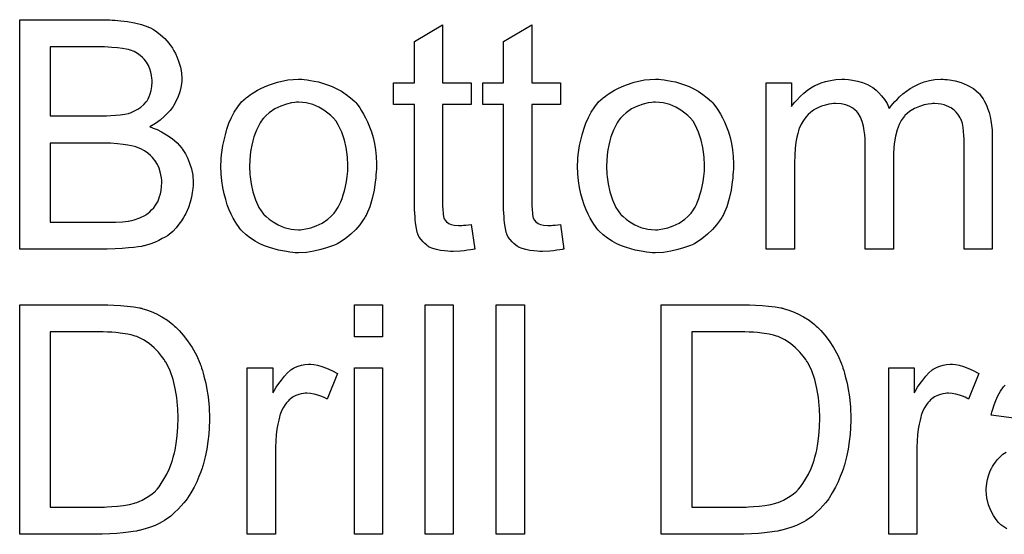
# Model space of a CAD drawing. Extents: x -1.3 to 9.2, y -4.6 to 3.5.
# Tile 3 of 215: x 0.417 to 0.76, y -3.431 to -3.252. Entities that reach past the tile are written whole.
import ezdxf

# ---------------------------------------------------------------- set-up
doc = ezdxf.new("R2010")
doc.units = 0
doc.layers.add('acc-ni-360-23-a_drawing_1', color=1, linetype='CONTINUOUS')
doc.layers.add('acc-ni-360-23-a_legend_bot', color=1, linetype='CONTINUOUS')

msp = doc.modelspace()

# ---------------------------------------------------------------- linework, layer by layer
at = {"layer": 'acc-ni-360-23-a_drawing_1', "color": 1}
for points in [[(0.449476, -3.35134), (0.451791, -3.351455), (0.454104, -3.351687), (0.456418, -3.352034), (0.458385, -3.352381), (0.458501, -3.352381), (0.458733, -3.352497), (0.45908, -3.352497), (0.459542, -3.352728), (0.460815, -3.353075), (0.462435, -3.353654), (0.464286, -3.354464), (0.466253, -3.355505), (0.46822, -3.356662), (0.470071, -3.358166), (0.470187, -3.358282), (0.470303, -3.358397), (0.47065, -3.358744), (0.471112, -3.359092), (0.472269, -3.360249), (0.473658, -3.361868), (0.475162, -3.363835), (0.476782, -3.366149), (0.478286, -3.36881), (0.479558, -3.371819), (0.479558, -3.371934), (0.479674, -3.372166), (0.479906, -3.372628), (0.480021, -3.373323), (0.480368, -3.374133), (0.4806, -3.375058), (0.480831, -3.376099), (0.481178, -3.377372), (0.481525, -3.378645), (0.481757, -3.380149), (0.482335, -3.383389), (0.482682, -3.386975), (0.482798, -3.390909), (0.482798, -3.391025), (0.482798, -3.391256), (0.482798, -3.391835), (0.482798, -3.392413), (0.482682, -3.393223), (0.482682, -3.394149), (0.482567, -3.396347), (0.48222, -3.398892), (0.481873, -3.401553), (0.481294, -3.40433), (0.4806, -3.407107), (0.4806, -3.407223), (0.480484, -3.407454), (0.480368, -3.407801), (0.480253, -3.408264), (0.47979, -3.409537), (0.479096, -3.411157), (0.478401, -3.413008), (0.477476, -3.414859), (0.476319, -3.416826), (0.475162, -3.418677), (0.475046, -3.418909), (0.474583, -3.419487), (0.473889, -3.420297), (0.472964, -3.421338), (0.471922, -3.422495), (0.47065, -3.423652), (0.469377, -3.424925), (0.467873, -3.425966), (0.467641, -3.426082), (0.467179, -3.426429), (0.466369, -3.426892), (0.465212, -3.42747), (0.463823, -3.428164), (0.462204, -3.428743), (0.460352, -3.429437), (0.45827, -3.430016), (0.458038, -3.430016), (0.457691, -3.430131), (0.457344, -3.430247), (0.456187, -3.430363), (0.454567, -3.430594), (0.452716, -3.430826), (0.450518, -3.431057), (0.448088, -3.431173), (0.445427, -3.431288), (0.416618, -3.431288), (0.416618, -3.351224), (0.447394, -3.351224), (0.449476, -3.35134)], [(0.543193, -3.362447), (0.533359, -3.362447), (0.533359, -3.351224), (0.543193, -3.351224), (0.543193, -3.362447)], [(0.567838, -3.431288), (0.558003, -3.431288), (0.558003, -3.351224), (0.567838, -3.351224), (0.567838, -3.431288)], [(0.592713, -3.431288), (0.582879, -3.431288), (0.582879, -3.351224), (0.592713, -3.351224), (0.592713, -3.431288)], [(0.67324, -3.35134), (0.675554, -3.351455), (0.677868, -3.351687), (0.680182, -3.352034), (0.682149, -3.352381), (0.682265, -3.352381), (0.682496, -3.352497), (0.682843, -3.352497), (0.683306, -3.352728), (0.684579, -3.353075), (0.686199, -3.353654), (0.68805, -3.354464), (0.690017, -3.355505), (0.691984, -3.356662), (0.693835, -3.358166), (0.693951, -3.358282), (0.694066, -3.358397), (0.694413, -3.358744), (0.694876, -3.359092), (0.696033, -3.360249), (0.697422, -3.361868), (0.698926, -3.363835), (0.700545, -3.366149), (0.70205, -3.36881), (0.703322, -3.371818), (0.703322, -3.371934), (0.703438, -3.372166), (0.703669, -3.372628), (0.703785, -3.373323), (0.704132, -3.374133), (0.704364, -3.375058), (0.704595, -3.376099), (0.704942, -3.377372), (0.705289, -3.378645), (0.705521, -3.380149), (0.706099, -3.383389), (0.706446, -3.386975), (0.706562, -3.390909), (0.706562, -3.391025), (0.706562, -3.391256), (0.706562, -3.391835), (0.706562, -3.392413), (0.706446, -3.393223), (0.706446, -3.394149), (0.706331, -3.396347), (0.705983, -3.398892), (0.705636, -3.401553), (0.705058, -3.40433), (0.704364, -3.407107), (0.704364, -3.407223), (0.704248, -3.407454), (0.704132, -3.407801), (0.704016, -3.408264), (0.703554, -3.409537), (0.70286, -3.411157), (0.702165, -3.413008), (0.70124, -3.414859), (0.700083, -3.416826), (0.698926, -3.418677), (0.69881, -3.418909), (0.698347, -3.419487), (0.697653, -3.420297), (0.696727, -3.421338), (0.695686, -3.422495), (0.694413, -3.423652), (0.693141, -3.424925), (0.691637, -3.425966), (0.691405, -3.426082), (0.690942, -3.426429), (0.690133, -3.426892), (0.688976, -3.42747), (0.687587, -3.428164), (0.685967, -3.428743), (0.684116, -3.429437), (0.682034, -3.430016), (0.681802, -3.430016), (0.681455, -3.430131), (0.681108, -3.430247), (0.679951, -3.430363), (0.678331, -3.430594), (0.67648, -3.430826), (0.674282, -3.431057), (0.671852, -3.431173), (0.669191, -3.431288), (0.640381, -3.431288), (0.640381, -3.351224), (0.671158, -3.351224), (0.67324, -3.35134)], [(0.445774, -3.360711), (0.427262, -3.360711), (0.427262, -3.421801), (0.446237, -3.421801), (0.447047, -3.421685), (0.448782, -3.42157), (0.450749, -3.421454), (0.452832, -3.421222), (0.454914, -3.420875), (0.45665, -3.420413), (0.456881, -3.420297), (0.45746, -3.420181), (0.45827, -3.419834), (0.459311, -3.419371), (0.460468, -3.418677), (0.461625, -3.417983), (0.462782, -3.417173), (0.463939, -3.416247), (0.464055, -3.416016), (0.464517, -3.415553), (0.465212, -3.414743), (0.466022, -3.413586), (0.466947, -3.412082), (0.467988, -3.410347), (0.468914, -3.40838), (0.469724, -3.406182), (0.469724, -3.406066), (0.46984, -3.405834), (0.469955, -3.405487), (0.470071, -3.405024), (0.470187, -3.404446), (0.470418, -3.403636), (0.47065, -3.402826), (0.470881, -3.401901), (0.471228, -3.399587), (0.471575, -3.396925), (0.471807, -3.393917), (0.471922, -3.390678), (0.471922, -3.390562), (0.471922, -3.390099), (0.471922, -3.389521), (0.471807, -3.388595), (0.471807, -3.387554), (0.471691, -3.386397), (0.471575, -3.385008), (0.471459, -3.38362), (0.470881, -3.380496), (0.470187, -3.377256), (0.469146, -3.374248), (0.468451, -3.372744), (0.467757, -3.371472), (0.467757, -3.371356), (0.467526, -3.371124), (0.467294, -3.370777), (0.467063, -3.370314), (0.466137, -3.369157), (0.46498, -3.367769), (0.463476, -3.366265), (0.461741, -3.364761), (0.459774, -3.363488), (0.457691, -3.362447), (0.45746, -3.362331), (0.456881, -3.362215), (0.45584, -3.361868), (0.454336, -3.361521), (0.452485, -3.36129), (0.450171, -3.360943), (0.448782, -3.360827), (0.447278, -3.360827), (0.445774, -3.360711)], [(0.669538, -3.360711), (0.651026, -3.360711), (0.651026, -3.421801), (0.670001, -3.421801), (0.670811, -3.421685), (0.672546, -3.42157), (0.674513, -3.421454), (0.676596, -3.421222), (0.678678, -3.420875), (0.680414, -3.420413), (0.680645, -3.420297), (0.681224, -3.420181), (0.682034, -3.419834), (0.683075, -3.419371), (0.684232, -3.418677), (0.685389, -3.417983), (0.686546, -3.417173), (0.687703, -3.416247), (0.687818, -3.416016), (0.688281, -3.415553), (0.688976, -3.414743), (0.689785, -3.413586), (0.690711, -3.412082), (0.691752, -3.410347), (0.692678, -3.40838), (0.693488, -3.406182), (0.693488, -3.406066), (0.693604, -3.405834), (0.693719, -3.405487), (0.693835, -3.405024), (0.693951, -3.404446), (0.694182, -3.403636), (0.694413, -3.402826), (0.694645, -3.401901), (0.694992, -3.399587), (0.695339, -3.396925), (0.69557, -3.393917), (0.695686, -3.390678), (0.695686, -3.390562), (0.695686, -3.390099), (0.695686, -3.389521), (0.69557, -3.388595), (0.69557, -3.387554), (0.695455, -3.386397), (0.695339, -3.385008), (0.695223, -3.38362), (0.694645, -3.380496), (0.693951, -3.377256), (0.692909, -3.374248), (0.692215, -3.372744), (0.691521, -3.371472), (0.691521, -3.371356), (0.691289, -3.371124), (0.691058, -3.370777), (0.690827, -3.370314), (0.689901, -3.369157), (0.688744, -3.367769), (0.68724, -3.366265), (0.685505, -3.364761), (0.683538, -3.363488), (0.681455, -3.362447), (0.681224, -3.362331), (0.680645, -3.362215), (0.679604, -3.361868), (0.6781, -3.361521), (0.676249, -3.36129), (0.673934, -3.360943), (0.672546, -3.360827), (0.671042, -3.360827), (0.669538, -3.360711)], [(0.519244, -3.37205), (0.520516, -3.372281), (0.52202, -3.372744), (0.52364, -3.373323), (0.525491, -3.374133), (0.527458, -3.375174), (0.523872, -3.384198), (0.523756, -3.384083), (0.523293, -3.383851), (0.522599, -3.383504), (0.521673, -3.383157), (0.520632, -3.38281), (0.519359, -3.382463), (0.518087, -3.382232), (0.516814, -3.382116), (0.516235, -3.382116), (0.515657, -3.382232), (0.514847, -3.382347), (0.514037, -3.382579), (0.512996, -3.382926), (0.511954, -3.383389), (0.511029, -3.384083), (0.510913, -3.384198), (0.510566, -3.38443), (0.510219, -3.384893), (0.50964, -3.385471), (0.509062, -3.386281), (0.508483, -3.387207), (0.507905, -3.388248), (0.507442, -3.389521), (0.507327, -3.389752), (0.507211, -3.390446), (0.506979, -3.391488), (0.506632, -3.392876), (0.506285, -3.394611), (0.506054, -3.396578), (0.505938, -3.398661), (0.505822, -3.400975), (0.505822, -3.431288), (0.495988, -3.431288), (0.495988, -3.373207), (0.504897, -3.373207), (0.504897, -3.382), (0.505012, -3.381885), (0.505475, -3.381075), (0.506054, -3.380033), (0.506979, -3.378761), (0.507905, -3.377488), (0.508946, -3.376099), (0.509988, -3.374943), (0.511029, -3.374017), (0.511145, -3.373901), (0.511492, -3.37367), (0.512186, -3.373323), (0.51288, -3.372976), (0.513806, -3.372628), (0.514963, -3.372281), (0.51612, -3.37205), (0.517392, -3.371934), (0.518202, -3.371934), (0.519244, -3.37205)], [(0.743007, -3.37205), (0.74428, -3.372281), (0.745784, -3.372744), (0.747404, -3.373323), (0.749255, -3.374133), (0.751222, -3.375174), (0.747635, -3.384198), (0.74752, -3.384083), (0.747057, -3.383851), (0.746363, -3.383504), (0.745437, -3.383157), (0.744396, -3.38281), (0.743123, -3.382463), (0.74185, -3.382231), (0.740578, -3.382116), (0.739999, -3.382116), (0.739421, -3.382231), (0.738611, -3.382347), (0.737801, -3.382579), (0.73676, -3.382926), (0.735718, -3.383389), (0.734793, -3.384083), (0.734677, -3.384198), (0.73433, -3.38443), (0.733983, -3.384893), (0.733404, -3.385471), (0.732826, -3.386281), (0.732247, -3.387207), (0.731669, -3.388248), (0.731206, -3.389521), (0.73109, -3.389752), (0.730975, -3.390446), (0.730743, -3.391488), (0.730396, -3.392876), (0.730049, -3.394611), (0.729818, -3.396578), (0.729702, -3.398661), (0.729586, -3.400975), (0.729586, -3.431288), (0.719752, -3.431288), (0.719752, -3.373207), (0.728661, -3.373207), (0.728661, -3.382), (0.728776, -3.381884), (0.729239, -3.381075), (0.729818, -3.380033), (0.730743, -3.37876), (0.731669, -3.377488), (0.73271, -3.376099), (0.733751, -3.374942), (0.734793, -3.374017), (0.734908, -3.373901), (0.735255, -3.37367), (0.73595, -3.373323), (0.736644, -3.372976), (0.737569, -3.372628), (0.738726, -3.372281), (0.739884, -3.37205), (0.741156, -3.371934), (0.741966, -3.371934), (0.743007, -3.37205)], [(0.543193, -3.431288), (0.533359, -3.431288), (0.533359, -3.373207), (0.543193, -3.373207), (0.543193, -3.431288)], [(0.765106, -3.391025), (0.755503, -3.389752), (0.755503, -3.389636), (0.755619, -3.389521), (0.755619, -3.389173), (0.755734, -3.388711), (0.756082, -3.387669), (0.756544, -3.386165), (0.757123, -3.384661), (0.757817, -3.383041), (0.758743, -3.381422), (0.759784, -3.379918), (0.7599, -3.379802), (0.760362, -3.379339)], [(0.760941, -3.429437), (0.758858, -3.427933), (0.758627, -3.427702), (0.758048, -3.427123), (0.757239, -3.426082), (0.756313, -3.424693), (0.755387, -3.422958), (0.754577, -3.420991), (0.753999, -3.418561), (0.753883, -3.417404), (0.753768, -3.416016), (0.753768, -3.415785), (0.753768, -3.415322), (0.753883, -3.414512), (0.753999, -3.41347), (0.75423, -3.412198), (0.754577, -3.410925), (0.75504, -3.409537), (0.755619, -3.408264), (0.755734, -3.408148), (0.755966, -3.407686), (0.756429, -3.406991), (0.757007, -3.406181), (0.757701, -3.405256), (0.758627, -3.40433), (0.759553, -3.403405), (0.76071, -3.402595)]]:
    msp.add_lwpolyline(points, dxfattribs=at)
at = {"layer": 'acc-ni-360-23-a_legend_bot', "color": 1}
for points in [[(0.448898, -3.251976), (0.449824, -3.251976), (0.451906, -3.252207), (0.45422, -3.252439), (0.45665, -3.252902), (0.45908, -3.25348), (0.461278, -3.25429), (0.461394, -3.25429), (0.461509, -3.254406), (0.462204, -3.254753), (0.463245, -3.255331), (0.464402, -3.256141), (0.46579, -3.257183), (0.467294, -3.258455), (0.468683, -3.260075), (0.469955, -3.261811), (0.470071, -3.262042), (0.470418, -3.262736), (0.470997, -3.263662), (0.471575, -3.26505), (0.472154, -3.26667), (0.472732, -3.268405), (0.473079, -3.270372), (0.473195, -3.272339), (0.473195, -3.272571), (0.473195, -3.273149), (0.473079, -3.274191), (0.472848, -3.275463), (0.472501, -3.276967), (0.471922, -3.278587), (0.471228, -3.280207), (0.470303, -3.281942), (0.470187, -3.282174), (0.46984, -3.282637), (0.469146, -3.283562), (0.46822, -3.284488), (0.467063, -3.285645), (0.465675, -3.286918), (0.463939, -3.288075), (0.461972, -3.289231), (0.462088, -3.289231), (0.462319, -3.289347), (0.462666, -3.289463), (0.463129, -3.289694), (0.464517, -3.290157), (0.466137, -3.290967), (0.467873, -3.292008), (0.46984, -3.293281), (0.471575, -3.294785), (0.473195, -3.296636), (0.473311, -3.296868), (0.473774, -3.297562), (0.474468, -3.298603), (0.475162, -3.299992), (0.475856, -3.301843), (0.47655, -3.30381), (0.477013, -3.306124), (0.477129, -3.308669), (0.477129, -3.308785), (0.477129, -3.308901), (0.477129, -3.309595), (0.477013, -3.310752), (0.476782, -3.31214), (0.47655, -3.31376), (0.476087, -3.315495), (0.475509, -3.317347), (0.474699, -3.319198), (0.474583, -3.319429), (0.474236, -3.320008), (0.473774, -3.320818), (0.473079, -3.321975), (0.472154, -3.323132), (0.471228, -3.324404), (0.470071, -3.325677), (0.468798, -3.326718), (0.468683, -3.326834), (0.46822, -3.327181), (0.46741, -3.327644), (0.466369, -3.328107), (0.465096, -3.328801), (0.463592, -3.329495), (0.461972, -3.330074), (0.460005, -3.330652), (0.459774, -3.330652), (0.45908, -3.330883), (0.457923, -3.330999), (0.456418, -3.331231), (0.454567, -3.331462), (0.452369, -3.331693), (0.449939, -3.331809), (0.447163, -3.331925), (0.416618, -3.331925), (0.416618, -3.25186), (0.448088, -3.25186), (0.448898, -3.251976)], [(0.564135, -3.273843), (0.574085, -3.273843), (0.574085, -3.28148), (0.564135, -3.28148), (0.564135, -3.315611), (0.564135, -3.315843), (0.564135, -3.316305), (0.564135, -3.316999), (0.564251, -3.317809), (0.564367, -3.319661), (0.564482, -3.32047), (0.564598, -3.321049), (0.564714, -3.32128), (0.565061, -3.321743), (0.565524, -3.322322), (0.566333, -3.3229), (0.566565, -3.323016), (0.567143, -3.323247), (0.568185, -3.323479), (0.569689, -3.323594), (0.570846, -3.323594), (0.571424, -3.323479), (0.572234, -3.323479), (0.57316, -3.323363), (0.574085, -3.323247), (0.575358, -3.331925), (0.575127, -3.331925), (0.574664, -3.332041), (0.573854, -3.332156), (0.572813, -3.332272), (0.571656, -3.332503), (0.570383, -3.332619), (0.567838, -3.332735), (0.566912, -3.332735), (0.565986, -3.332619), (0.564829, -3.332503), (0.563441, -3.332388), (0.562053, -3.332041), (0.56078, -3.331693), (0.559507, -3.331115), (0.559391, -3.330999), (0.559044, -3.330768), (0.558582, -3.330421), (0.557887, -3.329842), (0.557309, -3.329264), (0.556615, -3.328454), (0.55592, -3.327644), (0.555458, -3.326603), (0.555458, -3.326487), (0.555226, -3.326024), (0.555111, -3.325214), (0.554879, -3.324057), (0.554648, -3.322553), (0.554532, -3.321628), (0.554532, -3.320586), (0.554416, -3.319314), (0.554301, -3.318041), (0.554301, -3.316652), (0.554301, -3.315033), (0.554301, -3.28148), (0.547012, -3.28148), (0.547012, -3.273843), (0.554301, -3.273843), (0.554301, -3.259497), (0.564135, -3.253596), (0.564135, -3.273843)], [(0.595259, -3.273843), (0.605209, -3.273843), (0.605209, -3.28148), (0.595259, -3.28148), (0.595259, -3.315611), (0.595259, -3.315843), (0.595259, -3.316305), (0.595259, -3.316999), (0.595374, -3.317809), (0.59549, -3.319661), (0.595606, -3.32047), (0.595721, -3.321049), (0.595837, -3.32128), (0.596184, -3.321743), (0.596647, -3.322322), (0.597457, -3.3229), (0.597688, -3.323016), (0.598267, -3.323247), (0.599308, -3.323479), (0.600812, -3.323594), (0.601969, -3.323594), (0.602548, -3.323479), (0.603357, -3.323479), (0.604283, -3.323363), (0.605209, -3.323247), (0.606481, -3.331925), (0.60625, -3.331925), (0.605787, -3.332041), (0.604977, -3.332156), (0.603936, -3.332272), (0.602779, -3.332503), (0.601506, -3.332619), (0.598961, -3.332735), (0.598035, -3.332735), (0.59711, -3.332619), (0.595953, -3.332503), (0.594564, -3.332388), (0.593176, -3.332041), (0.591903, -3.331693), (0.59063, -3.331115), (0.590515, -3.330999), (0.590168, -3.330768), (0.589705, -3.330421), (0.589011, -3.329842), (0.588432, -3.329264), (0.587738, -3.328454), (0.587044, -3.327644), (0.586581, -3.326603), (0.586581, -3.326487), (0.58635, -3.326024), (0.586234, -3.325214), (0.586003, -3.324057), (0.585771, -3.322553), (0.585655, -3.321628), (0.585655, -3.320586), (0.58554, -3.319314), (0.585424, -3.318041), (0.585424, -3.316652), (0.585424, -3.315033), (0.585424, -3.28148), (0.578135, -3.28148), (0.578135, -3.273843), (0.585424, -3.273843), (0.585424, -3.259497), (0.595259, -3.253596), (0.595259, -3.273843)], [(0.446237, -3.261348), (0.427262, -3.261348), (0.427262, -3.285413), (0.446931, -3.285413), (0.448435, -3.285298), (0.450055, -3.285182), (0.451675, -3.285066), (0.453295, -3.284835), (0.454567, -3.284604), (0.454799, -3.284488), (0.455262, -3.284372), (0.455956, -3.284025), (0.456881, -3.283562), (0.457807, -3.283099), (0.458848, -3.282405), (0.459889, -3.28148), (0.460699, -3.280554), (0.460815, -3.280438), (0.461046, -3.280091), (0.461394, -3.279397), (0.461741, -3.278587), (0.462088, -3.277662), (0.462435, -3.276505), (0.462666, -3.275116), (0.462782, -3.273612), (0.462782, -3.273381), (0.462782, -3.272918), (0.462666, -3.272224), (0.462551, -3.271298), (0.462319, -3.270141), (0.461972, -3.268984), (0.461509, -3.267827), (0.460815, -3.26667), (0.460699, -3.266554), (0.460468, -3.266207), (0.460005, -3.265629), (0.459427, -3.26505), (0.458617, -3.264356), (0.457691, -3.263662), (0.456534, -3.262968), (0.455262, -3.262505), (0.455146, -3.262505), (0.454567, -3.262273), (0.453757, -3.262158), (0.452485, -3.261926), (0.450749, -3.261695), (0.448782, -3.261579), (0.446237, -3.261348)], [(0.515888, -3.272686), (0.51693, -3.272802), (0.518087, -3.273034), (0.519359, -3.273265), (0.520863, -3.273496), (0.523987, -3.274538), (0.525607, -3.275116), (0.527227, -3.275926), (0.528847, -3.276736), (0.530466, -3.277893), (0.531971, -3.27905), (0.533475, -3.280438), (0.53359, -3.280554), (0.533822, -3.280785), (0.534169, -3.281248), (0.534632, -3.281827), (0.53521, -3.282637), (0.535904, -3.283678), (0.536599, -3.284835), (0.537293, -3.286108), (0.537987, -3.287496), (0.538681, -3.289231), (0.539375, -3.290967), (0.539954, -3.292934), (0.540417, -3.295017), (0.540764, -3.297215), (0.540995, -3.299529), (0.541111, -3.302074), (0.541111, -3.30219), (0.541111, -3.302537), (0.541111, -3.303115), (0.541111, -3.303925), (0.540995, -3.304851), (0.54088, -3.306008), (0.54088, -3.307165), (0.540648, -3.308438), (0.540301, -3.31133), (0.539607, -3.314223), (0.538797, -3.317115), (0.53764, -3.319776), (0.53764, -3.319892), (0.537524, -3.320008), (0.537293, -3.320355), (0.537061, -3.320818), (0.536251, -3.321975), (0.53521, -3.323363), (0.533822, -3.324983), (0.532086, -3.326603), (0.530119, -3.328222), (0.527805, -3.329727), (0.52769, -3.329727), (0.527574, -3.329842), (0.527227, -3.330074), (0.526648, -3.330305), (0.52607, -3.330536), (0.525376, -3.330768), (0.52364, -3.331462), (0.521673, -3.332041), (0.519244, -3.332619), (0.516698, -3.333082), (0.513921, -3.333198), (0.512764, -3.333198), (0.511839, -3.333082), (0.510798, -3.332966), (0.50964, -3.332735), (0.508252, -3.332503), (0.506864, -3.332272), (0.50374, -3.331346), (0.502004, -3.330652), (0.500385, -3.329958), (0.498765, -3.329032), (0.497145, -3.327991), (0.495641, -3.326834), (0.494137, -3.325446), (0.494021, -3.32533), (0.49379, -3.325099), (0.493442, -3.324636), (0.49298, -3.323941), (0.492401, -3.323132), (0.491823, -3.322206), (0.491128, -3.321049), (0.490434, -3.319661), (0.48974, -3.318157), (0.489046, -3.316421), (0.488467, -3.31457), (0.487889, -3.312603), (0.487426, -3.310405), (0.487079, -3.308091), (0.486848, -3.305545), (0.486732, -3.302884), (0.486732, -3.302653), (0.486732, -3.30219), (0.486848, -3.30138), (0.486848, -3.300223), (0.486963, -3.29895), (0.487195, -3.297331), (0.487426, -3.295711), (0.487889, -3.29386), (0.488352, -3.292008), (0.48893, -3.290041), (0.489624, -3.287959), (0.49055, -3.285992), (0.491476, -3.284141), (0.492748, -3.282289), (0.494021, -3.280554), (0.495641, -3.27905), (0.495757, -3.278934), (0.495988, -3.278818), (0.496451, -3.278471), (0.497029, -3.278009), (0.497723, -3.277546), (0.498649, -3.276967), (0.499575, -3.276389), (0.500732, -3.27581), (0.502004, -3.275232), (0.503393, -3.274653), (0.506517, -3.273612), (0.510103, -3.272802), (0.511954, -3.272686), (0.513921, -3.272571), (0.515078, -3.272571), (0.515888, -3.272686)], [(0.640381, -3.272686), (0.641423, -3.272802), (0.64258, -3.273034), (0.643852, -3.273265), (0.645357, -3.273496), (0.648481, -3.274538), (0.6501, -3.275116), (0.65172, -3.275926), (0.65334, -3.276736), (0.65496, -3.277893), (0.656464, -3.27905), (0.657968, -3.280438), (0.658084, -3.280554), (0.658315, -3.280785), (0.658662, -3.281248), (0.659125, -3.281827), (0.659703, -3.282637), (0.660398, -3.283678), (0.661092, -3.284835), (0.661786, -3.286108), (0.66248, -3.287496), (0.663174, -3.289231), (0.663869, -3.290967), (0.664447, -3.292934), (0.66491, -3.295017), (0.665257, -3.297215), (0.665488, -3.299529), (0.665604, -3.302074), (0.665604, -3.30219), (0.665604, -3.302537), (0.665604, -3.303115), (0.665604, -3.303925), (0.665488, -3.304851), (0.665373, -3.306008), (0.665373, -3.307165), (0.665141, -3.308438), (0.664794, -3.31133), (0.6641, -3.314223), (0.66329, -3.317115), (0.662133, -3.319776), (0.662133, -3.319892), (0.662017, -3.320008), (0.661786, -3.320355), (0.661555, -3.320818), (0.660745, -3.321975), (0.659703, -3.323363), (0.658315, -3.324983), (0.65658, -3.326603), (0.654613, -3.328222), (0.652299, -3.329727), (0.652183, -3.329727), (0.652067, -3.329842), (0.65172, -3.330074), (0.651142, -3.330305), (0.650563, -3.330536), (0.649869, -3.330768), (0.648133, -3.331462), (0.646167, -3.332041), (0.643737, -3.332619), (0.641191, -3.333082), (0.638415, -3.333198), (0.637258, -3.333198), (0.636332, -3.333082), (0.635291, -3.332966), (0.634134, -3.332735), (0.632745, -3.332503), (0.631357, -3.332272), (0.628233, -3.331346), (0.626497, -3.330652), (0.624878, -3.329958), (0.623258, -3.329032), (0.621638, -3.327991), (0.620134, -3.326834), (0.61863, -3.325446), (0.618514, -3.32533), (0.618283, -3.325099), (0.617936, -3.324636), (0.617473, -3.323941), (0.616894, -3.323132), (0.616316, -3.322206), (0.615622, -3.321049), (0.614928, -3.319661), (0.614233, -3.318157), (0.613539, -3.316421), (0.612961, -3.31457), (0.612382, -3.312603), (0.611919, -3.310405), (0.611572, -3.308091), (0.611341, -3.305545), (0.611225, -3.302884), (0.611225, -3.302653), (0.611225, -3.30219), (0.611341, -3.30138), (0.611341, -3.300223), (0.611457, -3.29895), (0.611688, -3.297331), (0.611919, -3.295711), (0.612382, -3.29386), (0.612845, -3.292008), (0.613423, -3.290041), (0.614118, -3.287959), (0.615043, -3.285992), (0.615969, -3.284141), (0.617241, -3.282289), (0.618514, -3.280554), (0.620134, -3.27905), (0.62025, -3.278934), (0.620481, -3.278818), (0.620944, -3.278471), (0.621522, -3.278009), (0.622217, -3.277546), (0.623142, -3.276967), (0.624068, -3.276389), (0.625225, -3.27581), (0.626497, -3.275232), (0.627886, -3.274653), (0.63101, -3.273612), (0.634596, -3.272802), (0.636448, -3.272686), (0.638415, -3.272571), (0.639572, -3.272571), (0.640381, -3.272686)], [(0.739305, -3.272686), (0.740115, -3.272686), (0.740925, -3.272802), (0.742892, -3.273149), (0.744974, -3.273728), (0.747173, -3.274653), (0.749371, -3.27581), (0.751222, -3.27743), (0.751453, -3.277661), (0.751916, -3.278356), (0.752726, -3.279397), (0.753073, -3.280207), (0.753536, -3.281017), (0.753999, -3.282058), (0.754346, -3.283099), (0.754809, -3.284256), (0.755156, -3.285645), (0.755387, -3.287033), (0.755619, -3.288653), (0.75585, -3.290273), (0.75585, -3.292124), (0.75585, -3.331925), (0.746016, -3.331925), (0.746016, -3.295479), (0.746016, -3.295363), (0.746016, -3.295248), (0.746016, -3.294554), (0.746016, -3.293512), (0.7459, -3.29224), (0.745784, -3.290851), (0.745668, -3.289463), (0.745437, -3.288074), (0.74509, -3.287033), (0.74509, -3.286917), (0.744859, -3.28657), (0.744627, -3.286108), (0.74428, -3.285529), (0.743817, -3.284835), (0.743239, -3.284141), (0.742545, -3.283446), (0.741619, -3.282752), (0.741503, -3.282637), (0.741156, -3.282521), (0.740693, -3.282289), (0.739884, -3.281942), (0.739074, -3.281595), (0.738032, -3.281364), (0.736991, -3.281248), (0.735718, -3.281132), (0.73514, -3.281132), (0.734677, -3.281248), (0.73352, -3.281364), (0.732132, -3.281595), (0.730512, -3.282174), (0.728776, -3.282868), (0.727041, -3.283909), (0.725421, -3.285298), (0.725305, -3.285529), (0.724842, -3.286108), (0.724148, -3.287033), (0.723454, -3.288421), (0.722644, -3.290273), (0.722066, -3.292471), (0.721603, -3.295132), (0.721371, -3.298256), (0.721371, -3.331925), (0.711537, -3.331925), (0.711537, -3.294322), (0.711537, -3.294206), (0.711537, -3.293975), (0.711537, -3.293744), (0.711537, -3.293281), (0.711421, -3.292008), (0.71119, -3.29062), (0.710958, -3.289), (0.710496, -3.28738), (0.709917, -3.285876), (0.709107, -3.284488), (0.708992, -3.284372), (0.708644, -3.283909), (0.708066, -3.283446), (0.707256, -3.282752), (0.706215, -3.282174), (0.704826, -3.281595), (0.703207, -3.281248), (0.70124, -3.281133), (0.700545, -3.281133), (0.699736, -3.281248), (0.69881, -3.281364), (0.697653, -3.281711), (0.696265, -3.282058), (0.694992, -3.282637), (0.693604, -3.283331), (0.693488, -3.283447), (0.693025, -3.283794), (0.692447, -3.284256), (0.691637, -3.284951), (0.690827, -3.285876), (0.690017, -3.287033), (0.689207, -3.288306), (0.688513, -3.28981), (0.688397, -3.290041), (0.688281, -3.29062), (0.68805, -3.291546), (0.687703, -3.292818), (0.687356, -3.294554), (0.687124, -3.296636), (0.687009, -3.299066), (0.686893, -3.301843), (0.686893, -3.331925), (0.677058, -3.331925), (0.677058, -3.273843), (0.685852, -3.273843), (0.685852, -3.282174), (0.685967, -3.281942), (0.686314, -3.28148), (0.687009, -3.28067), (0.687818, -3.279744), (0.68886, -3.278587), (0.690133, -3.27743), (0.691521, -3.276273), (0.693141, -3.275232), (0.693372, -3.275116), (0.693951, -3.274769), (0.694876, -3.274422), (0.696149, -3.273843), (0.697653, -3.273381), (0.699389, -3.273034), (0.701355, -3.272686), (0.703438, -3.272571), (0.704479, -3.272571), (0.705752, -3.272686), (0.70714, -3.272918), (0.708876, -3.273265), (0.710611, -3.273728), (0.712347, -3.274422), (0.713967, -3.275347), (0.714198, -3.275463), (0.714661, -3.27581), (0.715355, -3.276389), (0.716281, -3.277314), (0.717206, -3.278356), (0.718248, -3.279628), (0.719173, -3.281132), (0.719867, -3.282868), (0.719983, -3.282752), (0.720215, -3.282405), (0.720562, -3.281942), (0.72114, -3.281248), (0.721834, -3.280438), (0.722644, -3.279628), (0.72357, -3.278703), (0.724727, -3.277661), (0.726, -3.276736), (0.727272, -3.27581), (0.728776, -3.275), (0.730396, -3.27419), (0.732132, -3.273496), (0.733983, -3.273033), (0.735834, -3.272686), (0.737917, -3.272571), (0.738726, -3.272571), (0.739305, -3.272686)], [(0.513921, -3.28067), (0.513227, -3.28067), (0.512649, -3.280785), (0.511376, -3.280901), (0.50964, -3.281364), (0.507674, -3.282058), (0.505591, -3.282984), (0.503624, -3.284372), (0.502583, -3.285298), (0.501657, -3.286223), (0.501657, -3.286339), (0.501426, -3.286455), (0.501194, -3.286802), (0.500847, -3.287265), (0.5005, -3.287843), (0.500153, -3.288537), (0.49969, -3.289463), (0.499228, -3.290389), (0.498765, -3.291546), (0.498302, -3.292702), (0.497955, -3.294091), (0.497608, -3.295595), (0.497261, -3.297215), (0.497029, -3.29895), (0.496913, -3.300917), (0.496798, -3.302884), (0.496798, -3.303), (0.496798, -3.303347), (0.496798, -3.303925), (0.496913, -3.304735), (0.496913, -3.305661), (0.497029, -3.306702), (0.497376, -3.309132), (0.497955, -3.311909), (0.49888, -3.314686), (0.500037, -3.317347), (0.500847, -3.318504), (0.501657, -3.319661), (0.501773, -3.319661), (0.501889, -3.319892), (0.502583, -3.32047), (0.503624, -3.321396), (0.505012, -3.322322), (0.506748, -3.323363), (0.508831, -3.324289), (0.51126, -3.324867), (0.512533, -3.324983), (0.513921, -3.325099), (0.514616, -3.325099), (0.515194, -3.324983), (0.516467, -3.324751), (0.518202, -3.324404), (0.520053, -3.32371), (0.522136, -3.322785), (0.524103, -3.321396), (0.525144, -3.32047), (0.52607, -3.319545), (0.526186, -3.319429), (0.526301, -3.319314), (0.526533, -3.318966), (0.52688, -3.318504), (0.527227, -3.317925), (0.52769, -3.317231), (0.528153, -3.316305), (0.528615, -3.31538), (0.529078, -3.314223), (0.529425, -3.31295), (0.529888, -3.311562), (0.530235, -3.310057), (0.530582, -3.308322), (0.530814, -3.306586), (0.531045, -3.30462), (0.531045, -3.302537), (0.531045, -3.302421), (0.531045, -3.302074), (0.531045, -3.301496), (0.530929, -3.300802), (0.530929, -3.299876), (0.530814, -3.298835), (0.530466, -3.296405), (0.529888, -3.29386), (0.528962, -3.291083), (0.52769, -3.288537), (0.526995, -3.287265), (0.52607, -3.286223), (0.52607, -3.286108), (0.525838, -3.285992), (0.525144, -3.285298), (0.524103, -3.284488), (0.522715, -3.283447), (0.520979, -3.282405), (0.518896, -3.28148), (0.516582, -3.280901), (0.51531, -3.280785), (0.513921, -3.28067)], [(0.638415, -3.28067), (0.63772, -3.28067), (0.637142, -3.280785), (0.635869, -3.280901), (0.634134, -3.281364), (0.632167, -3.282058), (0.630084, -3.282984), (0.628117, -3.284372), (0.627076, -3.285298), (0.62615, -3.286223), (0.62615, -3.286339), (0.625919, -3.286455), (0.625688, -3.286802), (0.625341, -3.287265), (0.624993, -3.287843), (0.624646, -3.288537), (0.624183, -3.289463), (0.623721, -3.290389), (0.623258, -3.291546), (0.622795, -3.292702), (0.622448, -3.294091), (0.622101, -3.295595), (0.621754, -3.297215), (0.621522, -3.29895), (0.621407, -3.300917), (0.621291, -3.302884), (0.621291, -3.303), (0.621291, -3.303347), (0.621291, -3.303925), (0.621407, -3.304735), (0.621407, -3.305661), (0.621522, -3.306702), (0.62187, -3.309132), (0.622448, -3.311909), (0.623374, -3.314686), (0.624531, -3.317347), (0.625341, -3.318504), (0.62615, -3.319661), (0.626266, -3.319661), (0.626382, -3.319892), (0.627076, -3.32047), (0.628117, -3.321396), (0.629506, -3.322322), (0.631241, -3.323363), (0.633324, -3.324289), (0.635754, -3.324867), (0.637026, -3.324983), (0.638415, -3.325099), (0.639109, -3.325099), (0.639687, -3.324983), (0.64096, -3.324751), (0.642696, -3.324404), (0.644547, -3.32371), (0.646629, -3.322785), (0.648596, -3.321396), (0.649638, -3.32047), (0.650563, -3.319545), (0.650679, -3.319429), (0.650794, -3.319314), (0.651026, -3.318966), (0.651373, -3.318504), (0.65172, -3.317925), (0.652183, -3.317231), (0.652646, -3.316305), (0.653109, -3.31538), (0.653571, -3.314223), (0.653918, -3.31295), (0.654381, -3.311562), (0.654728, -3.310057), (0.655075, -3.308322), (0.655307, -3.306586), (0.655538, -3.30462), (0.655538, -3.302537), (0.655538, -3.302421), (0.655538, -3.302074), (0.655538, -3.301496), (0.655423, -3.300802), (0.655423, -3.299876), (0.655307, -3.298835), (0.65496, -3.296405), (0.654381, -3.29386), (0.653456, -3.291083), (0.652183, -3.288537), (0.651489, -3.287265), (0.650563, -3.286223), (0.650563, -3.286108), (0.650332, -3.285992), (0.649638, -3.285298), (0.648596, -3.284488), (0.647208, -3.283447), (0.645472, -3.282405), (0.64339, -3.28148), (0.641076, -3.280901), (0.639803, -3.280785), (0.638415, -3.28067)], [(0.44832, -3.294901), (0.427262, -3.294901), (0.427262, -3.322437), (0.450055, -3.322437), (0.452485, -3.322322), (0.453526, -3.322206), (0.454452, -3.32209), (0.454567, -3.32209), (0.45503, -3.321975), (0.455724, -3.321859), (0.456534, -3.321628), (0.458501, -3.320933), (0.460468, -3.320008), (0.460584, -3.319892), (0.460931, -3.319661), (0.461394, -3.319314), (0.461972, -3.318851), (0.462551, -3.318157), (0.463361, -3.317462), (0.463939, -3.316537), (0.464633, -3.315495), (0.464749, -3.31538), (0.464865, -3.315033), (0.465096, -3.314338), (0.465443, -3.313528), (0.46579, -3.312603), (0.466022, -3.311446), (0.466137, -3.310057), (0.466253, -3.308669), (0.466253, -3.308438), (0.466253, -3.307975), (0.466137, -3.307049), (0.465906, -3.306008), (0.465675, -3.304851), (0.465212, -3.303578), (0.464633, -3.302306), (0.463823, -3.301033), (0.463708, -3.300917), (0.463361, -3.300454), (0.462898, -3.299876), (0.462204, -3.299182), (0.461278, -3.298372), (0.460121, -3.297562), (0.458848, -3.296868), (0.457344, -3.296289), (0.457113, -3.296173), (0.45665, -3.296058), (0.455609, -3.295826), (0.454336, -3.295595), (0.452716, -3.295364), (0.450749, -3.295132), (0.44832, -3.294901)]]:
    msp.add_lwpolyline(points, dxfattribs=at)

doc.saveas('drawing.dxf')
